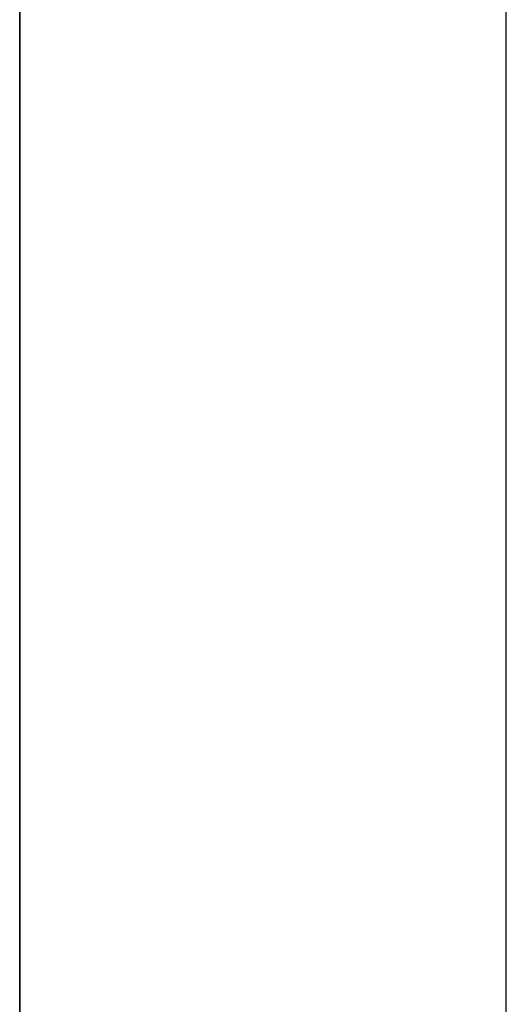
# Model space of a CAD drawing. Extents: x -270 to 272, y -152 to 146.
# Tile 65 of 256: x 228.57 to 230.17, y -63.2 to -59.96. Entities that reach past the tile are written whole.
import ezdxf

# ---------------------------------------------------------------- set-up
doc = ezdxf.new("R2010")
doc.units = 0
doc.layers.get('0').update_dxf_attribs({"linetype": 'CONTINUOUS'})

msp = doc.modelspace()

# ---------------------------------------------------------------- linework, layer by layer
at = {"color": 250}
msp.add_line((228.568, -131.9306), (228.568, -27.4746), dxfattribs=at)
for p, q in [((230.168, -129.9306), (230.168, -35.4746)), ((228.568, -59.7456), (228.568, -63.2599)), ((228.568, -62.6266), (228.568, -63.1346)), ((228.568, -63.1346), (228.568, -62.6266)), ((228.568, -62.6266), (228.568, -63.1346)), ((228.568, -63.1346), (228.568, -62.6266)), ((228.568, -62.6266), (228.568, -63.1346)), ((228.568, -63.1346), (228.568, -62.6266)), ((228.568, -62.6266), (228.568, -63.1346)), ((228.568, -63.1346), (228.568, -62.6266)), ((228.568, -62.6266), (228.568, -63.1346)), ((228.568, -63.1346), (228.568, -62.6266)), ((228.568, -62.6266), (228.568, -63.1346)), ((228.568, -63.1346), (228.568, -62.6266)), ((228.568, -62.6266), (228.568, -63.1346)), ((228.568, -63.1346), (228.568, -62.6266)), ((228.568, -62.6266), (228.568, -63.1346)), ((228.568, -63.1346), (228.568, -62.6266)), ((228.568, -62.6266), (228.568, -63.1346)), ((228.568, -63.1346), (228.568, -62.6266)), ((228.568, -62.6266), (228.568, -63.1346)), ((228.568, -63.1346), (228.568, -62.6266)), ((228.568, -62.6266), (228.568, -63.1346)), ((228.568, -63.1346), (228.568, -62.6266)), ((228.568, -62.6266), (228.568, -63.1346)), ((228.568, -63.1346), (228.568, -62.6266)), ((228.568, -62.6266), (228.568, -63.1346)), ((228.568, -63.1346), (228.568, -62.6266)), ((228.568, -62.6266), (228.568, -63.1346)), ((228.568, -63.1346), (228.568, -62.6266)), ((228.568, -62.6266), (228.568, -63.1346)), ((228.568, -63.1346), (228.568, -62.6266)), ((228.568, -62.6266), (228.568, -63.1346)), ((228.568, -63.1346), (228.568, -62.6266)), ((228.568, -62.6266), (228.568, -63.1346)), ((228.568, -63.1346), (228.568, -62.6266)), ((228.568, -62.6266), (228.568, -63.1346)), ((228.568, -63.1346), (228.568, -62.6266)), ((228.568, -62.6266), (228.568, -63.1346)), ((228.568, -63.1346), (228.568, -62.6266)), ((228.568, -62.6266), (228.568, -63.1346)), ((228.568, -63.1346), (228.568, -62.6266)), ((228.568, -62.6266), (228.568, -63.1346)), ((228.568, -63.1346), (228.568, -62.6266)), ((228.568, -62.6266), (228.568, -63.1346)), ((228.568, -63.1346), (228.568, -62.6266)), ((228.568, -62.6266), (228.568, -63.1346)), ((228.568, -63.1346), (228.568, -62.6266)), ((228.568, -62.6266), (228.568, -63.1346)), ((228.568, -63.1346), (228.568, -62.6266)), ((228.568, -62.6266), (228.568, -63.1346)), ((228.568, -63.1346), (228.568, -62.6266)), ((228.568, -62.6266), (228.568, -63.1346)), ((228.568, -63.1346), (228.568, -62.6266)), ((228.568, -62.6266), (228.568, -63.1346)), ((228.568, -63.1346), (228.568, -62.6266)), ((228.568, -62.6266), (228.568, -63.1346)), ((228.568, -63.1346), (228.568, -62.6266)), ((228.568, -62.6266), (228.568, -63.1346)), ((228.568, -63.1346), (228.568, -62.6266)), ((228.568, -62.6266), (228.568, -63.1346)), ((228.568, -63.1346), (228.568, -62.6266)), ((228.568, -62.6266), (228.568, -63.1346)), ((228.568, -63.1346), (228.568, -62.6266)), ((228.568, -62.6266), (228.568, -63.1346)), ((228.568, -63.1346), (228.568, -62.6266)), ((228.568, -62.6266), (228.568, -63.1346)), ((228.568, -63.1346), (228.568, -62.6266)), ((228.568, -62.6266), (228.568, -63.1346)), ((228.568, -63.1346), (228.568, -62.6266)), ((228.568, -62.6266), (228.568, -63.1346)), ((228.568, -63.1346), (228.568, -62.6266)), ((228.568, -62.6266), (228.568, -63.1346)), ((228.568, -63.1346), (228.568, -62.6266)), ((228.568, -62.6266), (228.568, -63.1346)), ((228.568, -63.1346), (228.568, -62.6266)), ((228.568, -62.6266), (228.568, -63.1346)), ((228.568, -63.1346), (228.568, -62.6266)), ((228.568, -62.6266), (228.568, -63.1346)), ((228.568, -63.1346), (228.568, -62.6266)), ((228.568, -62.6266), (228.568, -63.1346)), ((228.568, -63.1346), (228.568, -62.6266)), ((228.568, -62.6266), (228.568, -63.1346)), ((228.568, -63.1346), (228.568, -62.6266)), ((228.568, -62.6266), (228.568, -63.1346)), ((228.568, -63.1346), (228.568, -62.6266)), ((228.568, -62.6266), (228.568, -63.1346)), ((228.568, -63.1346), (228.568, -62.6266)), ((228.568, -62.6266), (228.568, -63.1346)), ((228.568, -63.1346), (228.568, -62.6266)), ((228.568, -62.6266), (228.568, -63.1346)), ((228.568, -63.1346), (228.568, -62.6266)), ((228.568, -62.6266), (228.568, -63.1346)), ((228.568, -63.1346), (228.568, -62.6266)), ((228.568, -62.6266), (228.568, -63.1346)), ((228.568, -63.1346), (228.568, -62.6266)), ((228.568, -62.6266), (228.568, -63.1346)), ((228.568, -63.1346), (228.568, -62.6266)), ((228.568, -62.6266), (228.568, -63.1346)), ((228.568, -63.1346), (228.568, -62.6266)), ((228.568, -62.6266), (228.568, -63.1346)), ((228.568, -63.1346), (228.568, -62.6266)), ((228.568, -62.6266), (228.568, -63.1346)), ((228.568, -63.1346), (228.568, -62.6266)), ((228.568, -62.6266), (228.568, -63.1346)), ((228.568, -63.1346), (228.568, -62.6266)), ((228.568, -62.6266), (228.568, -63.1346)), ((228.568, -63.1346), (228.568, -62.6266)), ((228.568, -62.6266), (228.568, -63.1346)), ((228.568, -63.1346), (228.568, -62.6266)), ((228.568, -62.6266), (228.568, -63.1346)), ((228.568, -63.1346), (228.568, -62.6266)), ((228.568, -62.6266), (228.568, -63.1346)), ((228.568, -63.1346), (228.568, -62.6266)), ((228.568, -62.6266), (228.568, -63.1346)), ((228.568, -63.1346), (228.568, -62.6266)), ((228.568, -62.6266), (228.568, -63.1346)), ((228.568, -63.1346), (228.568, -62.6266)), ((228.568, -62.6266), (228.568, -63.1346)), ((228.568, -63.1346), (228.568, -62.6266)), ((228.568, -62.6266), (228.568, -63.1346)), ((228.568, -63.1346), (228.568, -62.6266)), ((228.568, -62.6266), (228.568, -63.1346)), ((228.568, -63.1346), (228.568, -62.6266)), ((228.568, -62.6266), (228.568, -63.1346)), ((228.568, -63.1346), (228.568, -62.6266)), ((228.568, -62.6266), (228.568, -63.1346)), ((228.568, -63.1346), (228.568, -62.6266)), ((228.568, -62.6266), (228.568, -63.1346)), ((228.568, -63.1346), (228.568, -62.6266)), ((228.568, -62.6266), (228.568, -63.1346)), ((228.568, -63.1346), (228.568, -62.6266)), ((228.568, -62.6266), (228.568, -63.1346)), ((228.568, -63.1346), (228.568, -62.6266)), ((228.568, -62.6266), (228.568, -63.1346)), ((228.568, -63.1346), (228.568, -62.6266)), ((228.568, -62.6266), (228.568, -63.1346)), ((228.568, -63.1346), (228.568, -62.6266)), ((228.568, -62.6266), (228.568, -63.1346)), ((228.568, -63.1346), (228.568, -62.6266)), ((228.568, -62.6266), (228.568, -63.1346)), ((228.568, -63.1346), (228.568, -62.6266)), ((228.568, -62.6266), (228.568, -63.1346)), ((228.568, -63.1346), (228.568, -62.6266)), ((228.568, -62.6266), (228.568, -63.1346)), ((228.568, -63.1346), (228.568, -62.6266)), ((228.568, -62.6266), (228.568, -63.1346)), ((228.568, -63.1346), (228.568, -62.6266)), ((228.568, -62.6266), (228.568, -63.1346)), ((228.568, -63.1346), (228.568, -62.6266)), ((228.568, -62.6266), (228.568, -63.1346)), ((228.568, -63.1346), (228.568, -62.6266)), ((228.568, -62.6266), (228.568, -63.1346)), ((228.568, -63.1346), (228.568, -62.6266)), ((228.568, -62.6266), (228.568, -63.1346)), ((228.568, -63.1346), (228.568, -62.6266)), ((228.568, -62.6266), (228.568, -63.1346)), ((228.568, -63.1346), (228.568, -62.6266)), ((228.568, -62.6266), (228.568, -63.1346)), ((228.568, -63.1346), (228.568, -62.6266)), ((228.568, -62.6266), (228.568, -63.1346)), ((228.568, -63.1346), (228.568, -62.6266)), ((228.568, -62.6266), (228.568, -63.1346)), ((228.568, -63.1346), (228.568, -62.6266)), ((228.568, -62.6266), (228.568, -63.1346)), ((228.568, -63.1346), (228.568, -62.6266)), ((228.568, -62.6266), (228.568, -63.1346)), ((228.568, -63.1346), (228.568, -62.6266)), ((228.568, -62.6266), (228.568, -63.1346)), ((228.568, -63.1346), (228.568, -62.6266)), ((228.568, -62.6266), (228.568, -63.1346)), ((228.568, -63.1346), (228.568, -62.6266)), ((228.568, -62.6266), (228.568, -63.1346)), ((228.568, -63.1346), (228.568, -62.6266)), ((228.568, -62.6266), (228.568, -63.1346)), ((228.568, -63.1346), (228.568, -62.6266)), ((228.568, -62.6266), (228.568, -63.1346)), ((228.568, -63.1346), (228.568, -62.6266)), ((228.568, -62.6266), (228.568, -63.1346)), ((228.568, -63.1346), (228.568, -62.6266)), ((228.568, -62.6266), (228.568, -63.1346)), ((228.568, -63.1346), (228.568, -62.6266)), ((228.568, -62.6266), (228.568, -63.1346)), ((228.568, -63.1346), (228.568, -62.6266)), ((228.568, -62.6266), (228.568, -63.1346)), ((228.568, -63.1346), (228.568, -62.6266)), ((228.568, -62.6266), (228.568, -63.1346)), ((228.568, -63.1346), (228.568, -62.6266)), ((228.568, -62.6266), (228.568, -63.1346)), ((228.568, -63.1346), (228.568, -62.6266)), ((228.568, -62.6266), (228.568, -63.1346)), ((228.568, -63.1346), (228.568, -62.6266)), ((228.568, -62.6266), (228.568, -63.1346)), ((228.568, -63.1346), (228.568, -62.6266)), ((228.568, -62.6266), (228.568, -63.1346)), ((228.568, -63.1346), (228.568, -62.6266)), ((228.568, -62.6266), (228.568, -63.1346)), ((228.568, -63.1346), (228.568, -62.6266)), ((228.568, -62.6266), (228.568, -63.1346)), ((228.568, -63.1346), (228.568, -62.6266)), ((228.568, -62.6266), (228.568, -63.1346)), ((228.568, -63.1346), (228.568, -62.6266)), ((228.568, -62.6266), (228.568, -63.1346)), ((228.568, -63.1346), (228.568, -62.6266)), ((228.568, -62.6266), (228.568, -63.1346)), ((228.568, -63.1346), (228.568, -62.6266)), ((228.568, -62.6266), (228.568, -63.1346)), ((228.568, -63.1346), (228.568, -62.6266)), ((228.568, -62.6266), (228.568, -63.1346)), ((228.568, -63.1346), (228.568, -62.6266)), ((228.568, -62.6266), (228.568, -63.1346)), ((228.568, -63.1346), (228.568, -62.6266)), ((228.568, -62.6266), (228.568, -63.1346)), ((228.568, -63.1346), (228.568, -62.6266)), ((228.568, -62.6266), (228.568, -63.1346)), ((228.568, -63.1346), (228.568, -62.6266)), ((228.568, -62.6266), (228.568, -63.1346)), ((228.568, -63.1346), (228.568, -62.6266)), ((228.568, -62.6266), (228.568, -63.1346)), ((228.568, -63.1346), (228.568, -62.6266)), ((228.568, -62.6266), (228.568, -63.1346)), ((228.568, -63.1346), (228.568, -62.6266)), ((228.568, -62.6266), (228.568, -63.1346)), ((228.568, -63.1346), (228.568, -62.6266)), ((228.568, -62.6266), (228.568, -63.1346)), ((228.568, -63.1346), (228.568, -62.6266)), ((228.568, -62.6266), (228.568, -63.1346)), ((228.568, -63.1346), (228.568, -62.6266)), ((228.568, -62.6266), (228.568, -63.1346)), ((228.568, -63.1346), (228.568, -62.6266)), ((228.568, -62.6266), (228.568, -63.1346)), ((228.568, -63.1346), (228.568, -62.6266)), ((228.568, -62.6266), (228.568, -63.1346)), ((228.568, -63.1346), (228.568, -62.6266)), ((228.568, -62.6266), (228.568, -63.1346)), ((228.568, -63.1346), (228.568, -62.6266)), ((228.568, -62.6266), (228.568, -63.1346)), ((228.568, -63.1346), (228.568, -62.6266)), ((228.568, -62.6266), (228.568, -63.1346)), ((228.568, -63.1346), (228.568, -62.6266)), ((228.568, -62.6266), (228.568, -63.1346)), ((228.568, -63.1346), (228.568, -62.6266)), ((228.568, -62.6266), (228.568, -63.1346)), ((228.568, -63.1346), (228.568, -62.6266)), ((228.568, -62.6266), (228.568, -63.1346)), ((228.568, -63.1346), (228.568, -62.6266)), ((228.568, -62.6266), (228.568, -63.1346)), ((228.568, -63.1346), (228.568, -62.6266)), ((228.568, -62.6266), (228.568, -63.1346)), ((228.568, -63.1346), (228.568, -62.6266)), ((228.568, -62.6266), (228.568, -63.1346)), ((228.568, -63.1346), (228.568, -62.6266)), ((228.568, -62.6266), (228.568, -63.1346)), ((228.568, -63.1346), (228.568, -62.6266)), ((228.568, -62.6266), (228.568, -63.1346)), ((228.568, -63.1346), (228.568, -62.6266)), ((228.568, -62.6266), (228.568, -63.1346)), ((228.568, -63.1346), (228.568, -62.6266)), ((228.568, -62.6266), (228.568, -63.1346)), ((228.568, -63.1346), (228.568, -62.6266)), ((228.568, -62.6266), (228.568, -63.1346)), ((228.568, -63.1346), (228.568, -62.6266)), ((228.568, -62.6266), (228.568, -63.1346)), ((228.568, -63.1346), (228.568, -62.6266)), ((228.568, -62.6266), (228.568, -63.1346)), ((228.568, -63.1346), (228.568, -62.6266)), ((228.568, -62.6266), (228.568, -63.1346)), ((228.568, -63.1346), (228.568, -62.6266)), ((228.568, -62.6266), (228.568, -63.1346)), ((228.568, -63.1346), (228.568, -62.6266)), ((228.568, -62.6266), (228.568, -63.1346)), ((228.568, -63.1346), (228.568, -62.6266)), ((228.568, -62.6266), (228.568, -63.1346)), ((228.568, -63.1346), (228.568, -62.6266)), ((228.568, -62.6266), (228.568, -63.1346)), ((228.568, -63.1346), (228.568, -62.6266)), ((228.568, -62.6266), (228.568, -63.1346)), ((228.568, -63.1346), (228.568, -62.6266)), ((228.568, -62.6266), (228.568, -63.1346)), ((228.568, -63.1346), (228.568, -62.6266)), ((228.568, -62.6266), (228.568, -63.1346)), ((228.568, -63.1346), (228.568, -62.6266)), ((228.568, -62.6266), (228.568, -63.1346)), ((228.568, -63.1346), (228.568, -62.6266)), ((228.568, -62.6266), (228.568, -63.1346)), ((228.568, -63.1346), (228.568, -62.6266)), ((228.568, -62.6266), (228.568, -63.1346)), ((228.568, -63.1346), (228.568, -62.6266)), ((228.568, -62.6266), (228.568, -63.1346)), ((228.568, -63.1346), (228.568, -62.6266)), ((228.568, -62.6266), (228.568, -63.1346)), ((228.568, -63.1346), (228.568, -62.6266)), ((228.568, -62.6266), (228.568, -63.1346)), ((228.568, -63.1346), (228.568, -62.6266)), ((228.568, -62.6266), (228.568, -63.1346)), ((228.568, -63.1346), (228.568, -62.6266)), ((228.568, -62.6266), (228.568, -63.1346)), ((228.568, -63.1346), (228.568, -62.6266)), ((228.568, -62.6266), (228.568, -63.1346)), ((228.568, -63.1346), (228.568, -62.6266)), ((228.568, -62.6266), (228.568, -63.1346)), ((228.568, -63.1346), (228.568, -62.6266)), ((228.568, -62.6266), (228.568, -63.1346)), ((228.568, -63.1346), (228.568, -62.6266)), ((228.568, -62.6266), (228.568, -63.1346)), ((228.568, -63.1346), (228.568, -62.6266)), ((228.568, -62.6266), (228.568, -63.1346)), ((228.568, -63.1346), (228.568, -62.6266)), ((228.568, -62.6266), (228.568, -63.1346)), ((228.568, -63.1346), (228.568, -62.6266)), ((228.568, -62.6266), (228.568, -63.1346)), ((228.568, -63.1346), (228.568, -62.6266)), ((228.568, -62.6266), (228.568, -63.1346)), ((228.568, -63.1346), (228.568, -62.6266)), ((228.568, -62.6266), (228.568, -63.1346)), ((228.568, -63.1346), (228.568, -62.6266)), ((228.568, -62.6266), (228.568, -63.1346)), ((228.568, -63.1346), (228.568, -62.6266)), ((228.568, -62.6266), (228.568, -63.1346)), ((228.568, -63.1346), (228.568, -62.6266)), ((228.568, -62.6266), (228.568, -63.1346)), ((228.568, -63.1346), (228.568, -62.6266)), ((228.568, -62.6266), (228.568, -63.1346)), ((228.568, -63.1346), (228.568, -62.6266)), ((228.568, -62.6266), (228.568, -63.1346)), ((228.568, -63.1346), (228.568, -62.6266)), ((228.568, -62.6266), (228.568, -63.1346)), ((228.568, -63.1346), (228.568, -62.6266)), ((228.568, -62.6266), (228.568, -63.1346)), ((228.568, -63.1346), (228.568, -62.6266)), ((228.568, -62.6266), (228.568, -63.1346)), ((228.568, -63.1346), (228.568, -62.6266)), ((228.568, -62.6266), (228.568, -63.1346)), ((228.568, -63.1346), (228.568, -62.6266)), ((228.568, -62.6266), (228.568, -63.1346)), ((228.568, -63.1346), (228.568, -62.6266)), ((228.568, -62.6266), (228.568, -63.1346)), ((228.568, -63.1346), (228.568, -62.6266)), ((228.568, -62.6266), (228.568, -63.1346)), ((228.568, -63.1346), (228.568, -62.6266)), ((228.568, -62.6266), (228.568, -63.1346)), ((228.568, -63.1346), (228.568, -62.6266)), ((228.568, -62.6266), (228.568, -63.1346)), ((228.568, -63.1346), (228.568, -62.6266)), ((228.568, -62.6266), (228.568, -63.1346)), ((228.568, -63.1346), (228.568, -62.6266)), ((228.568, -62.6266), (228.568, -63.1346)), ((228.568, -63.1346), (228.568, -62.6266)), ((228.568, -62.6266), (228.568, -63.1346)), ((228.568, -63.1346), (228.568, -62.6266)), ((228.568, -62.6266), (228.568, -63.1346)), ((228.568, -63.1346), (228.568, -62.6266)), ((228.568, -62.6266), (228.568, -63.1346)), ((228.568, -63.1346), (228.568, -62.6266)), ((228.568, -62.6266), (228.568, -63.1346)), ((228.568, -63.1346), (228.568, -62.6266)), ((228.568, -62.6266), (228.568, -63.1346)), ((228.568, -63.1346), (228.568, -62.6266)), ((228.568, -62.6266), (228.568, -63.1346)), ((228.568, -63.1346), (228.568, -62.6266)), ((228.568, -62.6266), (228.568, -63.1346)), ((228.568, -63.1346), (228.568, -62.6266)), ((228.568, -62.6266), (228.568, -63.1346)), ((228.568, -63.1346), (228.568, -62.6266)), ((228.568, -62.6266), (228.568, -63.1346)), ((228.568, -63.1346), (228.568, -62.6266)), ((228.568, -62.6266), (228.568, -63.1346)), ((228.568, -63.1346), (228.568, -62.6266)), ((228.568, -62.6266), (228.568, -63.1346)), ((228.568, -63.1346), (228.568, -62.6266)), ((228.568, -62.6266), (228.568, -63.1346)), ((228.568, -63.1346), (228.568, -62.6266)), ((228.568, -62.6266), (228.568, -63.1346)), ((228.568, -63.1346), (228.568, -62.6266)), ((228.568, -62.6266), (228.568, -63.1346)), ((228.568, -63.1346), (228.568, -62.6266)), ((228.568, -62.6266), (228.568, -63.1346)), ((228.568, -63.1346), (228.568, -62.6266)), ((228.568, -62.6266), (228.568, -63.1346)), ((228.568, -63.1346), (228.568, -62.6266)), ((228.568, -62.6266), (228.568, -63.1346)), ((228.568, -63.1346), (228.568, -62.6266)), ((228.568, -62.6266), (228.568, -63.1346)), ((228.568, -63.1346), (228.568, -62.6266)), ((228.568, -62.6266), (228.568, -63.1346)), ((228.568, -63.1346), (228.568, -62.6266)), ((228.568, -62.6266), (228.568, -63.1346)), ((228.568, -63.1346), (228.568, -62.6266)), ((228.568, -62.6266), (228.568, -63.1346)), ((228.568, -63.1346), (228.568, -62.6266)), ((228.568, -62.6266), (228.568, -63.1346)), ((228.568, -63.1346), (228.568, -62.6266)), ((228.568, -62.6266), (228.568, -63.1346)), ((228.568, -63.1346), (228.568, -62.6266)), ((228.568, -62.6266), (228.568, -63.1346)), ((228.568, -63.1346), (228.568, -62.6266)), ((228.568, -62.6266), (228.568, -63.1346)), ((228.568, -63.1346), (228.568, -62.6266)), ((228.568, -62.6266), (228.568, -63.1346)), ((228.568, -63.1346), (228.568, -62.6266)), ((228.568, -62.6266), (228.568, -63.1346)), ((228.568, -63.1346), (228.568, -62.6266)), ((228.568, -62.6266), (228.568, -63.1346)), ((228.568, -63.1346), (228.568, -62.6266)), ((228.568, -62.6266), (228.568, -63.1346)), ((228.568, -63.1346), (228.568, -62.6266)), ((228.568, -62.6266), (228.568, -63.1346)), ((228.568, -63.1346), (228.568, -62.6266)), ((228.568, -62.6266), (228.568, -63.1346)), ((228.568, -63.1346), (228.568, -62.6266)), ((228.568, -62.6266), (228.568, -63.1346)), ((228.568, -63.1346), (228.568, -62.6266)), ((228.568, -62.6266), (228.568, -63.1346)), ((228.568, -63.1346), (228.568, -62.6266)), ((228.568, -62.6266), (228.568, -63.1346)), ((228.568, -63.1346), (228.568, -62.6266)), ((228.568, -62.6266), (228.568, -63.1346)), ((228.568, -63.1346), (228.568, -62.6266)), ((228.568, -62.6266), (228.568, -63.1346)), ((228.568, -63.1346), (228.568, -62.6266)), ((228.568, -62.6266), (228.568, -63.1346)), ((228.568, -63.1346), (228.568, -62.6266)), ((228.568, -62.6266), (228.568, -63.1346)), ((228.568, -63.1346), (228.568, -62.6266)), ((228.568, -62.6266), (228.568, -63.1346)), ((228.568, -63.1346), (228.568, -62.6266)), ((228.568, -62.6266), (228.568, -63.1346)), ((228.568, -63.1346), (228.568, -62.6266)), ((228.568, -62.6266), (228.568, -63.1346)), ((228.568, -63.1346), (228.568, -62.6266)), ((228.568, -62.6266), (228.568, -63.1346)), ((228.568, -63.1346), (228.568, -62.6266)), ((228.568, -62.6266), (228.568, -63.1346)), ((228.568, -63.1346), (228.568, -62.6266)), ((228.568, -62.6266), (228.568, -63.1346)), ((228.568, -63.1346), (228.568, -62.6266)), ((228.568, -62.6266), (228.568, -63.1346)), ((228.568, -63.1346), (228.568, -62.6266)), ((228.568, -62.6266), (228.568, -63.1346)), ((228.568, -63.1346), (228.568, -62.6266)), ((228.568, -62.6266), (228.568, -63.1346)), ((228.568, -63.1346), (228.568, -62.6266)), ((228.568, -62.6266), (228.568, -63.1346)), ((228.568, -63.1346), (228.568, -62.6266)), ((228.568, -62.6266), (228.568, -63.1346)), ((228.568, -63.1346), (228.568, -62.6266)), ((228.568, -62.6266), (228.568, -63.1346)), ((228.568, -63.1346), (228.568, -62.6266)), ((228.568, -62.6266), (228.568, -63.1346)), ((228.568, -63.1346), (228.568, -62.6266)), ((228.568, -62.6266), (228.568, -63.1346)), ((228.568, -63.1346), (228.568, -62.6266)), ((228.568, -62.6266), (228.568, -63.1346)), ((228.568, -63.1346), (228.568, -62.6266)), ((228.568, -62.6266), (228.568, -63.1346)), ((228.568, -63.1346), (228.568, -62.6266)), ((228.568, -62.6266), (228.568, -63.1346)), ((228.568, -63.1346), (228.568, -62.6266)), ((228.568, -62.6266), (228.568, -63.1346)), ((228.568, -63.1346), (228.568, -62.6266)), ((228.568, -62.6266), (228.568, -63.1346)), ((228.568, -63.1346), (228.568, -62.6266)), ((228.568, -62.6266), (228.568, -63.1346)), ((228.568, -63.1346), (228.568, -62.6266)), ((228.568, -62.6266), (228.568, -63.1346)), ((228.568, -63.1346), (228.568, -62.6266)), ((228.568, -62.6266), (228.568, -63.1346)), ((228.568, -63.1346), (228.568, -62.6266)), ((228.568, -62.6266), (228.568, -63.1346)), ((228.568, -63.1346), (228.568, -62.6266)), ((228.568, -62.6266), (228.568, -63.1346)), ((228.568, -63.1346), (228.568, -62.6266)), ((228.568, -62.6266), (228.568, -63.1346)), ((228.568, -63.1346), (228.568, -62.6266)), ((228.568, -62.6266), (228.568, -63.1346)), ((228.568, -63.1346), (228.568, -62.6266)), ((228.568, -62.6266), (228.568, -63.1346)), ((228.568, -63.1346), (228.568, -62.6266)), ((228.568, -62.6266), (228.568, -63.1346)), ((228.568, -63.1346), (228.568, -62.6266)), ((228.568, -62.6266), (228.568, -63.1346)), ((228.568, -63.1346), (228.568, -62.6266)), ((228.568, -62.6266), (228.568, -63.1346)), ((228.568, -63.1346), (228.568, -62.6266)), ((228.568, -62.6266), (228.568, -63.1346)), ((228.568, -63.1346), (228.568, -62.6266)), ((228.568, -62.6266), (228.568, -63.1346)), ((228.568, -63.1346), (228.568, -62.6266)), ((228.568, -62.6266), (228.568, -63.1346)), ((228.568, -63.1346), (228.568, -62.6266)), ((228.568, -62.6266), (228.568, -63.1346)), ((228.568, -63.1346), (228.568, -62.6266)), ((228.568, -62.6266), (228.568, -63.1346)), ((228.568, -63.1346), (228.568, -62.6266)), ((228.568, -62.6266), (228.568, -63.1346)), ((228.568, -63.1346), (228.568, -62.6266)), ((228.568, -62.6266), (228.568, -63.1346)), ((228.568, -63.1346), (228.568, -62.6266)), ((228.568, -62.6266), (228.568, -63.1346)), ((228.568, -63.1346), (228.568, -62.6266)), ((228.568, -62.6266), (228.568, -63.1346)), ((228.568, -63.1346), (228.568, -62.6266)), ((228.568, -62.6266), (228.568, -63.1346)), ((228.568, -63.1346), (228.568, -62.6266)), ((228.568, -62.6266), (228.568, -63.1346)), ((228.568, -63.1346), (228.568, -62.6266)), ((228.568, -62.6266), (228.568, -63.1346)), ((228.568, -63.1346), (228.568, -62.6266)), ((228.568, -62.6266), (228.568, -63.1346)), ((228.568, -63.1346), (228.568, -62.6266)), ((228.568, -62.6266), (228.568, -63.1346)), ((228.568, -63.1346), (228.568, -62.6266)), ((228.568, -62.6266), (228.568, -63.1346)), ((228.568, -63.1346), (228.568, -62.6266)), ((228.568, -62.6266), (228.568, -63.1346)), ((228.568, -63.1346), (228.568, -62.6266)), ((228.568, -62.6266), (228.568, -63.1346)), ((228.568, -63.1346), (228.568, -62.6266)), ((228.568, -62.6266), (228.568, -63.1346)), ((228.568, -63.1346), (228.568, -62.6266)), ((228.568, -62.6266), (228.568, -63.1346)), ((228.568, -63.1346), (228.568, -62.6266)), ((228.568, -62.906), (228.568, -62.8552)), ((228.568, -62.8552), (228.568, -62.906)), ((228.568, -62.906), (228.568, -62.8552)), ((228.568, -62.8552), (228.568, -62.906)), ((228.568, -62.906), (228.568, -62.8552)), ((228.568, -62.8552), (228.568, -62.906)), ((228.568, -62.906), (228.568, -62.8552)), ((228.568, -62.8552), (228.568, -62.906)), ((228.568, -62.906), (228.568, -62.8552)), ((228.568, -62.8552), (228.568, -62.906)), ((228.568, -62.906), (228.568, -62.8552)), ((228.568, -62.8552), (228.568, -62.906)), ((228.568, -62.906), (228.568, -62.8552)), ((228.568, -62.8552), (228.568, -62.906)), ((228.568, -62.906), (228.568, -62.8552)), ((228.568, -62.8552), (228.568, -62.906)), ((228.568, -62.906), (228.568, -62.8552)), ((228.568, -62.8552), (228.568, -62.906)), ((228.568, -62.906), (228.568, -62.8552)), ((228.568, -62.8552), (228.568, -62.906)), ((228.568, -62.906), (228.568, -62.8552)), ((228.568, -62.8552), (228.568, -62.906)), ((228.568, -62.906), (228.568, -62.8552)), ((228.568, -62.8552), (228.568, -62.906)), ((228.568, -62.906), (228.568, -62.8552)), ((228.568, -62.8552), (228.568, -62.906)), ((228.568, -62.906), (228.568, -62.8552)), ((228.568, -62.8552), (228.568, -62.906)), ((228.568, -62.906), (228.568, -62.8552)), ((228.568, -62.8552), (228.568, -62.906)), ((228.568, -62.906), (228.568, -62.8552)), ((228.568, -62.8552), (228.568, -62.906)), ((228.568, -62.906), (228.568, -62.8552)), ((228.568, -62.8552), (228.568, -62.906)), ((228.568, -62.906), (228.568, -62.8552)), ((228.568, -62.8552), (228.568, -62.906)), ((228.568, -62.906), (228.568, -62.8552)), ((228.568, -62.8552), (228.568, -62.906)), ((228.568, -62.906), (228.568, -62.8552)), ((228.568, -62.8552), (228.568, -62.906)), ((228.568, -62.906), (228.568, -62.8552)), ((228.568, -62.8552), (228.568, -62.906)), ((228.568, -62.906), (228.568, -62.8552)), ((228.568, -62.8552), (228.568, -62.906)), ((228.568, -62.906), (228.568, -62.8552)), ((228.568, -62.8552), (228.568, -62.906)), ((228.568, -62.906), (228.568, -62.8552)), ((228.568, -62.8552), (228.568, -62.906)), ((228.568, -62.906), (228.568, -62.8552)), ((228.568, -62.8552), (228.568, -62.906)), ((228.568, -62.906), (228.568, -62.8552)), ((228.568, -62.8552), (228.568, -62.906)), ((228.568, -62.906), (228.568, -62.8552)), ((228.568, -62.8552), (228.568, -62.906)), ((228.568, -62.906), (228.568, -62.8552)), ((228.568, -62.8552), (228.568, -62.906)), ((228.568, -62.906), (228.568, -62.8552)), ((228.568, -62.8552), (228.568, -62.906)), ((228.568, -62.906), (228.568, -62.8552)), ((228.568, -62.8552), (228.568, -62.906)), ((228.568, -62.906), (228.568, -62.8552)), ((228.568, -62.8552), (228.568, -62.906)), ((228.568, -62.906), (228.568, -62.8552)), ((228.568, -62.8552), (228.568, -62.906)), ((228.568, -62.906), (228.568, -62.8552)), ((228.568, -62.8552), (228.568, -62.906)), ((228.568, -62.906), (228.568, -62.8552)), ((228.568, -62.8552), (228.568, -62.906)), ((228.568, -62.906), (228.568, -62.8552)), ((228.568, -62.8552), (228.568, -62.906)), ((228.568, -62.906), (228.568, -62.8552)), ((228.568, -62.8552), (228.568, -62.906)), ((228.568, -62.906), (228.568, -62.8552)), ((228.568, -62.8552), (228.568, -62.906)), ((228.568, -62.906), (228.568, -62.8552)), ((228.568, -62.8552), (228.568, -62.906)), ((228.568, -62.906), (228.568, -62.8552)), ((228.568, -62.8552), (228.568, -62.906)), ((228.568, -62.906), (228.568, -62.8552)), ((228.568, -62.8552), (228.568, -62.906)), ((228.568, -62.906), (228.568, -62.8552)), ((228.568, -62.8552), (228.568, -62.906)), ((228.568, -62.906), (228.568, -62.8552)), ((228.568, -62.8552), (228.568, -62.906)), ((228.568, -62.906), (228.568, -62.8552)), ((228.568, -62.8552), (228.568, -62.906)), ((228.568, -62.906), (228.568, -62.8552)), ((228.568, -62.8552), (228.568, -62.906)), ((228.568, -62.906), (228.568, -62.8552)), ((228.568, -62.8552), (228.568, -62.906)), ((228.568, -62.906), (228.568, -62.8552)), ((228.568, -62.8552), (228.568, -62.906)), ((228.568, -62.906), (228.568, -62.8552)), ((228.568, -62.8552), (228.568, -62.906)), ((228.568, -62.906), (228.568, -62.8552)), ((228.568, -62.8552), (228.568, -62.906)), ((228.568, -62.906), (228.568, -62.8552)), ((228.568, -62.8552), (228.568, -62.906)), ((228.568, -62.906), (228.568, -62.8552)), ((228.568, -62.8552), (228.568, -62.906)), ((228.568, -62.906), (228.568, -62.8552)), ((228.568, -62.8552), (228.568, -62.906)), ((228.568, -62.906), (228.568, -62.8552)), ((228.568, -62.8552), (228.568, -62.906)), ((228.568, -62.906), (228.568, -62.8552)), ((228.568, -62.8552), (228.568, -62.906)), ((228.568, -62.906), (228.568, -62.8552)), ((228.568, -62.8552), (228.568, -62.906)), ((228.568, -62.906), (228.568, -62.8552)), ((228.568, -62.8552), (228.568, -62.906)), ((228.568, -62.906), (228.568, -62.8552)), ((228.568, -62.8552), (228.568, -62.906)), ((228.568, -62.906), (228.568, -62.8552)), ((228.568, -62.8552), (228.568, -62.906)), ((228.568, -62.906), (228.568, -62.8552)), ((228.568, -62.8552), (228.568, -62.906)), ((228.568, -62.906), (228.568, -62.8552)), ((228.568, -62.8552), (228.568, -62.906)), ((228.568, -62.906), (228.568, -62.8552)), ((228.568, -62.8552), (228.568, -62.906)), ((228.568, -62.906), (228.568, -62.8552)), ((228.568, -62.8552), (228.568, -62.906)), ((228.568, -62.906), (228.568, -62.8552)), ((228.568, -62.8552), (228.568, -62.906)), ((228.568, -62.906), (228.568, -62.8552)), ((228.568, -62.8552), (228.568, -62.906)), ((228.568, -62.906), (228.568, -62.8552)), ((228.568, -62.8552), (228.568, -62.906)), ((228.568, -62.906), (228.568, -62.8552)), ((228.568, -62.8552), (228.568, -62.906)), ((228.568, -62.906), (228.568, -62.8552)), ((228.568, -62.8552), (228.568, -62.906)), ((228.568, -62.906), (228.568, -62.8552)), ((228.568, -62.8552), (228.568, -62.906)), ((228.568, -62.906), (228.568, -62.8552)), ((228.568, -62.8552), (228.568, -62.906)), ((228.568, -62.906), (228.568, -62.8552)), ((228.568, -62.8552), (228.568, -62.906)), ((228.568, -62.906), (228.568, -62.8552)), ((228.568, -62.8552), (228.568, -62.906)), ((228.568, -62.906), (228.568, -62.8552)), ((228.568, -62.8552), (228.568, -62.906)), ((228.568, -62.906), (228.568, -62.8552)), ((228.568, -62.8552), (228.568, -62.906)), ((228.568, -62.906), (228.568, -62.8552)), ((228.568, -62.8552), (228.568, -62.906)), ((228.568, -62.906), (228.568, -62.8552)), ((228.568, -62.8552), (228.568, -62.906)), ((228.568, -62.906), (228.568, -62.8552)), ((228.568, -62.8552), (228.568, -62.906)), ((228.568, -62.906), (228.568, -62.8552)), ((228.568, -62.8552), (228.568, -62.906)), ((228.568, -62.906), (228.568, -62.8552)), ((228.568, -62.8552), (228.568, -62.906)), ((228.568, -62.906), (228.568, -62.8552)), ((228.568, -62.8552), (228.568, -62.906)), ((228.568, -62.906), (228.568, -62.8552)), ((228.568, -62.8552), (228.568, -62.906)), ((228.568, -62.906), (228.568, -62.8552)), ((228.568, -62.8552), (228.568, -62.906)), ((228.568, -62.906), (228.568, -62.8552)), ((228.568, -62.8552), (228.568, -62.906)), ((228.568, -62.906), (228.568, -62.8552)), ((228.568, -62.8552), (228.568, -62.906)), ((228.568, -62.906), (228.568, -62.8552)), ((228.568, -62.8552), (228.568, -62.906)), ((228.568, -62.906), (228.568, -62.8552)), ((228.568, -62.8552), (228.568, -62.906)), ((228.568, -62.906), (228.568, -62.8552)), ((228.568, -62.8552), (228.568, -62.906)), ((228.568, -62.906), (228.568, -62.8552)), ((228.568, -62.8552), (228.568, -62.906)), ((228.568, -62.906), (228.568, -62.8552)), ((228.568, -62.8552), (228.568, -62.906)), ((228.568, -62.906), (228.568, -62.8552)), ((228.568, -62.8552), (228.568, -62.906)), ((228.568, -62.906), (228.568, -62.8552)), ((228.568, -62.8552), (228.568, -62.906)), ((228.568, -62.906), (228.568, -62.8552)), ((228.568, -62.8552), (228.568, -62.906)), ((228.568, -62.906), (228.568, -62.8552)), ((228.568, -62.8552), (228.568, -62.906)), ((228.568, -62.906), (228.568, -62.8552)), ((228.568, -62.8552), (228.568, -62.906)), ((228.568, -62.906), (228.568, -62.8552)), ((228.568, -62.8552), (228.568, -62.906)), ((228.568, -62.906), (228.568, -62.8552)), ((228.568, -62.8552), (228.568, -62.906)), ((228.568, -62.906), (228.568, -62.8552)), ((228.568, -62.8552), (228.568, -62.906)), ((228.568, -62.906), (228.568, -62.8552)), ((228.568, -62.8552), (228.568, -62.906)), ((228.568, -62.906), (228.568, -62.8552)), ((228.568, -62.8552), (228.568, -62.906)), ((228.568, -62.906), (228.568, -62.8552)), ((228.568, -62.8552), (228.568, -62.906)), ((228.568, -62.906), (228.568, -62.8552)), ((228.568, -62.8552), (228.568, -62.906)), ((228.568, -62.906), (228.568, -62.8552)), ((228.568, -62.8552), (228.568, -62.906)), ((228.568, -62.906), (228.568, -62.8552)), ((228.568, -62.8552), (228.568, -62.906)), ((228.568, -62.906), (228.568, -62.8552)), ((228.568, -62.8552), (228.568, -62.906)), ((228.568, -62.906), (228.568, -62.8552)), ((228.568, -62.8552), (228.568, -62.906)), ((228.568, -62.906), (228.568, -62.8552)), ((228.568, -62.8552), (228.568, -62.906)), ((228.568, -62.906), (228.568, -62.8552)), ((228.568, -62.8552), (228.568, -62.906)), ((228.568, -62.906), (228.568, -62.8552)), ((228.568, -62.8552), (228.568, -62.906)), ((228.568, -62.906), (228.568, -62.8552)), ((228.568, -62.8552), (228.568, -62.906)), ((228.568, -62.906), (228.568, -62.8552)), ((228.568, -62.8552), (228.568, -62.906)), ((228.568, -62.906), (228.568, -62.8552)), ((228.568, -62.8552), (228.568, -62.906)), ((228.568, -62.906), (228.568, -62.8552)), ((228.568, -62.8552), (228.568, -62.906)), ((228.568, -62.906), (228.568, -62.8552)), ((228.568, -62.8552), (228.568, -62.906)), ((228.568, -62.906), (228.568, -62.8552)), ((228.568, -62.8552), (228.568, -62.906)), ((228.568, -62.906), (228.568, -62.8552)), ((228.568, -62.8552), (228.568, -62.906)), ((228.568, -62.906), (228.568, -62.8552)), ((228.568, -62.8552), (228.568, -62.906)), ((228.568, -62.906), (228.568, -62.8552)), ((228.568, -62.8552), (228.568, -62.906)), ((228.568, -62.906), (228.568, -62.8552)), ((228.568, -62.8552), (228.568, -62.906)), ((228.568, -62.906), (228.568, -62.8552)), ((228.568, -62.8552), (228.568, -62.906)), ((228.568, -62.906), (228.568, -62.8552)), ((228.568, -62.8552), (228.568, -62.906)), ((228.568, -62.906), (228.568, -62.8552)), ((228.568, -62.8552), (228.568, -62.906)), ((228.568, -62.906), (228.568, -62.8552)), ((228.568, -62.8552), (228.568, -62.906)), ((228.568, -62.906), (228.568, -62.8552)), ((228.568, -62.8552), (228.568, -62.906)), ((228.568, -62.906), (228.568, -62.8552)), ((228.568, -62.8552), (228.568, -62.906)), ((228.568, -62.906), (228.568, -62.8552)), ((228.568, -62.8552), (228.568, -62.906)), ((228.568, -62.906), (228.568, -62.8552)), ((228.568, -62.8552), (228.568, -62.906)), ((228.568, -62.906), (228.568, -62.8552)), ((228.568, -62.8552), (228.568, -62.906)), ((228.568, -62.906), (228.568, -62.8552)), ((228.568, -62.8552), (228.568, -62.906)), ((228.568, -62.906), (228.568, -62.8552)), ((228.568, -62.8552), (228.568, -62.906)), ((228.568, -62.906), (228.568, -62.8552)), ((228.568, -62.8552), (228.568, -62.906)), ((228.568, -62.906), (228.568, -62.8552)), ((228.568, -62.8552), (228.568, -62.906)), ((228.568, -62.906), (228.568, -62.8552)), ((228.568, -62.8552), (228.568, -62.906)), ((228.568, -62.906), (228.568, -62.8552)), ((228.568, -62.8552), (228.568, -62.906)), ((228.568, -62.906), (228.568, -62.8552)), ((228.568, -62.8552), (228.568, -62.906)), ((228.568, -62.906), (228.568, -62.8552)), ((228.568, -62.8552), (228.568, -62.906)), ((228.568, -62.906), (228.568, -62.8552)), ((228.568, -62.8552), (228.568, -62.906)), ((228.568, -62.906), (228.568, -62.8552)), ((228.568, -62.8552), (228.568, -62.906)), ((228.568, -62.906), (228.568, -62.8552)), ((228.568, -62.8552), (228.568, -62.906)), ((228.568, -62.906), (228.568, -62.8552)), ((228.568, -62.8552), (228.568, -62.906)), ((228.568, -62.906), (228.568, -62.8552)), ((228.568, -62.8552), (228.568, -62.906)), ((228.568, -62.906), (228.568, -62.8552)), ((228.568, -62.8552), (228.568, -62.906)), ((228.568, -62.906), (228.568, -62.8552)), ((228.568, -62.8552), (228.568, -62.906)), ((228.568, -62.906), (228.568, -62.8552)), ((228.568, -62.8552), (228.568, -62.906)), ((228.568, -62.906), (228.568, -62.8552)), ((228.568, -62.8552), (228.568, -62.906)), ((228.568, -62.906), (228.568, -62.8552)), ((228.568, -62.8552), (228.568, -62.906)), ((228.568, -62.906), (228.568, -62.8552)), ((228.568, -62.8552), (228.568, -62.906)), ((228.568, -62.906), (228.568, -62.8552)), ((228.568, -62.8552), (228.568, -62.906)), ((228.568, -62.906), (228.568, -62.8552)), ((228.568, -62.8552), (228.568, -62.906)), ((228.568, -62.906), (228.568, -62.8552)), ((228.568, -62.8552), (228.568, -62.906)), ((228.568, -62.906), (228.568, -62.8552)), ((228.568, -62.8552), (228.568, -62.906)), ((228.568, -62.906), (228.568, -62.8552)), ((228.568, -62.8552), (228.568, -62.906)), ((228.568, -62.906), (228.568, -62.8552)), ((228.568, -62.8552), (228.568, -62.906)), ((228.568, -62.906), (228.568, -62.8552)), ((228.568, -62.8552), (228.568, -62.906)), ((228.568, -62.906), (228.568, -62.8552)), ((228.568, -62.8552), (228.568, -62.906)), ((228.568, -62.906), (228.568, -62.8552)), ((228.568, -62.8552), (228.568, -62.906)), ((228.568, -62.906), (228.568, -62.8552)), ((228.568, -62.8552), (228.568, -62.906)), ((228.568, -62.906), (228.568, -62.8552)), ((228.568, -62.8552), (228.568, -62.906)), ((228.568, -62.906), (228.568, -62.8552)), ((228.568, -62.8552), (228.568, -62.906)), ((228.568, -62.906), (228.568, -62.8552)), ((228.568, -62.8552), (228.568, -62.906)), ((228.568, -62.906), (228.568, -62.8552)), ((228.568, -62.8552), (228.568, -62.906)), ((228.568, -62.906), (228.568, -62.8552)), ((228.568, -62.8552), (228.568, -62.906)), ((228.568, -62.906), (228.568, -62.8552)), ((228.568, -62.8552), (228.568, -62.906)), ((228.568, -62.906), (228.568, -62.8552)), ((228.568, -62.8552), (228.568, -62.906)), ((228.568, -62.906), (228.568, -62.8552)), ((228.568, -62.8552), (228.568, -62.906)), ((228.568, -62.906), (228.568, -62.8552)), ((228.568, -62.8552), (228.568, -62.906)), ((228.568, -62.906), (228.568, -62.8552)), ((228.568, -62.8552), (228.568, -62.906)), ((228.568, -62.906), (228.568, -62.8552)), ((228.568, -62.8552), (228.568, -62.906)), ((228.568, -62.906), (228.568, -62.8552)), ((228.568, -62.8552), (228.568, -62.906)), ((228.568, -62.906), (228.568, -62.8552)), ((228.568, -62.8552), (228.568, -62.906)), ((228.568, -62.906), (228.568, -62.8552)), ((228.568, -62.8552), (228.568, -62.906)), ((228.568, -62.906), (228.568, -62.8552)), ((228.568, -62.8552), (228.568, -62.906)), ((228.568, -62.906), (228.568, -62.8552)), ((228.568, -62.8552), (228.568, -62.906)), ((228.568, -62.906), (228.568, -62.8552)), ((228.568, -62.8552), (228.568, -62.906)), ((228.568, -62.906), (228.568, -62.8552)), ((228.568, -62.8552), (228.568, -62.906)), ((228.568, -62.906), (228.568, -62.8552)), ((228.568, -62.8552), (228.568, -62.906)), ((228.568, -62.906), (228.568, -62.8552)), ((228.568, -62.8552), (228.568, -62.906)), ((228.568, -62.906), (228.568, -62.8552)), ((228.568, -62.8552), (228.568, -62.906)), ((228.568, -62.906), (228.568, -62.8552)), ((228.568, -62.8552), (228.568, -62.906)), ((228.568, -62.906), (228.568, -62.8552)), ((228.568, -62.8552), (228.568, -62.906)), ((228.568, -62.906), (228.568, -62.8552)), ((228.568, -62.8552), (228.568, -62.906)), ((228.568, -62.906), (228.568, -62.8552)), ((228.568, -62.8552), (228.568, -62.906)), ((228.568, -62.906), (228.568, -62.8552)), ((228.568, -62.8552), (228.568, -62.906)), ((228.568, -62.906), (228.568, -62.8552)), ((228.568, -62.8552), (228.568, -62.906)), ((228.568, -62.906), (228.568, -62.8552)), ((228.568, -62.8552), (228.568, -62.906)), ((228.568, -62.906), (228.568, -62.8552)), ((228.568, -62.8552), (228.568, -62.906)), ((228.568, -62.906), (228.568, -62.8552)), ((228.568, -62.8552), (228.568, -62.906)), ((228.568, -62.906), (228.568, -62.8552)), ((228.568, -62.8552), (228.568, -62.906)), ((228.568, -62.906), (228.568, -62.8552)), ((228.568, -62.8552), (228.568, -62.906)), ((228.568, -62.906), (228.568, -62.8552)), ((228.568, -62.8552), (228.568, -62.906)), ((228.568, -62.906), (228.568, -62.8552)), ((228.568, -62.8552), (228.568, -62.906)), ((228.568, -62.906), (228.568, -62.8552)), ((228.568, -62.8552), (228.568, -62.906)), ((228.568, -62.906), (228.568, -62.8552)), ((228.568, -62.8552), (228.568, -62.906)), ((228.568, -62.906), (228.568, -62.8552)), ((228.568, -62.8552), (228.568, -62.906)), ((228.568, -62.906), (228.568, -62.8552)), ((228.568, -62.8552), (228.568, -62.906)), ((228.568, -62.906), (228.568, -62.8552)), ((228.568, -62.8552), (228.568, -62.906)), ((228.568, -62.906), (228.568, -62.8552)), ((228.568, -62.8552), (228.568, -62.906)), ((228.568, -62.906), (228.568, -62.8552)), ((228.568, -62.8552), (228.568, -62.906)), ((228.568, -62.906), (228.568, -62.8552)), ((228.568, -62.8552), (228.568, -62.906)), ((228.568, -62.906), (228.568, -62.8552)), ((228.568, -62.8552), (228.568, -62.906)), ((228.568, -62.906), (228.568, -62.8552)), ((228.568, -62.8552), (228.568, -62.906)), ((228.568, -62.906), (228.568, -62.8552)), ((228.568, -62.8552), (228.568, -62.906)), ((228.568, -62.906), (228.568, -62.8552)), ((228.568, -62.8552), (228.568, -62.906)), ((228.568, -62.906), (228.568, -62.8552)), ((228.568, -62.8552), (228.568, -62.906)), ((228.568, -62.906), (228.568, -62.8552)), ((228.568, -62.8552), (228.568, -62.906)), ((228.568, -62.906), (228.568, -62.8552)), ((228.568, -62.8552), (228.568, -62.906)), ((228.568, -62.906), (228.568, -62.8552)), ((228.568, -62.8552), (228.568, -62.906)), ((228.568, -62.906), (228.568, -62.8552)), ((228.568, -62.8552), (228.568, -62.906)), ((228.568, -62.906), (228.568, -62.8552)), ((228.568, -62.8552), (228.568, -62.906)), ((228.568, -62.906), (228.568, -62.8552)), ((228.568, -62.8552), (228.568, -62.906)), ((228.568, -62.906), (228.568, -62.8552)), ((228.568, -62.8552), (228.568, -62.906)), ((228.568, -62.906), (228.568, -62.8552)), ((228.568, -62.8552), (228.568, -62.906)), ((228.568, -62.906), (228.568, -62.8552)), ((228.568, -62.8552), (228.568, -62.906)), ((228.568, -62.906), (228.568, -62.8552)), ((228.568, -62.8552), (228.568, -62.906)), ((228.568, -62.906), (228.568, -62.8552)), ((228.568, -62.8552), (228.568, -62.906)), ((228.568, -62.906), (228.568, -62.8552)), ((228.568, -62.8552), (228.568, -62.906)), ((228.568, -62.906), (228.568, -62.8552)), ((228.568, -62.8552), (228.568, -62.906)), ((228.568, -62.906), (228.568, -62.8552)), ((228.568, -62.8552), (228.568, -62.906)), ((228.568, -62.906), (228.568, -62.8552)), ((228.568, -62.8552), (228.568, -62.906)), ((228.568, -62.906), (228.568, -62.8552)), ((228.568, -62.8552), (228.568, -62.906)), ((228.568, -62.906), (228.568, -62.8552)), ((228.568, -62.8552), (228.568, -62.906)), ((228.568, -62.906), (228.568, -62.8552)), ((228.568, -62.8552), (228.568, -62.906)), ((228.568, -62.906), (228.568, -62.8552)), ((228.568, -62.8552), (228.568, -62.906)), ((228.568, -62.906), (228.568, -62.8552)), ((228.568, -62.8552), (228.568, -62.906)), ((228.568, -62.906), (228.568, -62.8552)), ((228.568, -62.8552), (228.568, -62.906)), ((228.568, -62.906), (228.568, -62.8552)), ((228.568, -62.8552), (228.568, -62.906)), ((228.568, -62.906), (228.568, -62.8552)), ((228.568, -62.8552), (228.568, -62.906)), ((228.568, -62.906), (228.568, -62.8552)), ((228.568, -62.8552), (228.568, -62.906)), ((228.568, -62.906), (228.568, -62.8552)), ((228.568, -62.8552), (228.568, -62.906)), ((228.568, -62.906), (228.568, -62.8552)), ((228.568, -62.8552), (228.568, -62.906)), ((228.568, -62.906), (228.568, -62.8552)), ((228.568, -62.8552), (228.568, -62.906)), ((228.568, -62.906), (228.568, -62.8552)), ((228.568, -62.8552), (228.568, -62.906)), ((228.568, -62.906), (228.568, -62.8552)), ((228.568, -62.8552), (228.568, -62.906)), ((228.568, -62.906), (228.568, -62.8552)), ((228.568, -62.8552), (228.568, -62.906)), ((228.568, -62.906), (228.568, -62.8552)), ((228.568, -62.8552), (228.568, -62.906)), ((228.568, -62.906), (228.568, -62.8552)), ((228.568, -62.8552), (228.568, -62.906)), ((228.568, -62.906), (228.568, -62.8552)), ((228.568, -62.8552), (228.568, -62.906)), ((228.568, -62.906), (228.568, -62.8552)), ((228.568, -62.8552), (228.568, -62.906)), ((228.568, -62.906), (228.568, -62.8552)), ((228.568, -62.8552), (228.568, -62.906)), ((228.568, -62.906), (228.568, -62.8552)), ((228.568, -62.8552), (228.568, -62.906)), ((228.568, -62.906), (228.568, -62.8552)), ((228.568, -62.8552), (228.568, -62.906)), ((228.568, -62.906), (228.568, -62.8552)), ((228.568, -62.8552), (228.568, -62.906)), ((228.568, -62.906), (228.568, -62.8552)), ((228.568, -62.8552), (228.568, -62.906)), ((228.568, -62.906), (228.568, -62.8552)), ((228.568, -62.8552), (228.568, -62.906)), ((228.568, -62.906), (228.568, -62.8552)), ((228.568, -62.8552), (228.568, -62.906)), ((228.568, -62.906), (228.568, -62.8552)), ((228.568, -62.8552), (228.568, -62.906)), ((228.568, -62.906), (228.568, -62.8552)), ((228.568, -62.8552), (228.568, -62.906)), ((228.568, -62.906), (228.568, -62.8552)), ((228.568, -62.8552), (228.568, -62.906)), ((228.568, -62.906), (228.568, -62.8552)), ((228.568, -62.8552), (228.568, -62.906)), ((228.568, -62.906), (228.568, -62.8552)), ((228.568, -62.8552), (228.568, -62.906)), ((228.568, -62.906), (228.568, -62.8552)), ((228.568, -62.8552), (228.568, -62.906)), ((228.568, -62.906), (228.568, -62.8552)), ((228.568, -62.8552), (228.568, -62.906)), ((228.568, -62.906), (228.568, -62.8552)), ((228.568, -62.8552), (228.568, -62.906)), ((228.568, -62.906), (228.568, -62.8552)), ((228.568, -62.8552), (228.568, -62.906)), ((228.568, -62.906), (228.568, -62.8552)), ((228.568, -62.8552), (228.568, -62.906)), ((228.568, -62.906), (228.568, -62.8552)), ((228.568, -62.8552), (228.568, -62.906)), ((228.568, -62.906), (228.568, -62.8552)), ((228.568, -62.8552), (228.568, -62.906)), ((228.568, -62.906), (228.568, -62.8552)), ((228.568, -62.8552), (228.568, -62.906)), ((228.568, -62.906), (228.568, -62.8552)), ((228.568, -62.8552), (228.568, -62.906)), ((228.568, -62.906), (228.568, -62.8552)), ((228.568, -62.8552), (228.568, -62.906)), ((228.568, -62.906), (228.568, -62.8552)), ((228.568, -62.8552), (228.568, -62.906)), ((228.568, -62.906), (228.568, -62.8552)), ((228.568, -62.8552), (228.568, -62.906)), ((228.568, -62.906), (228.568, -62.8552)), ((228.568, -62.8552), (228.568, -62.906))]:
    msp.add_line(p, q)

doc.saveas('drawing.dxf')
